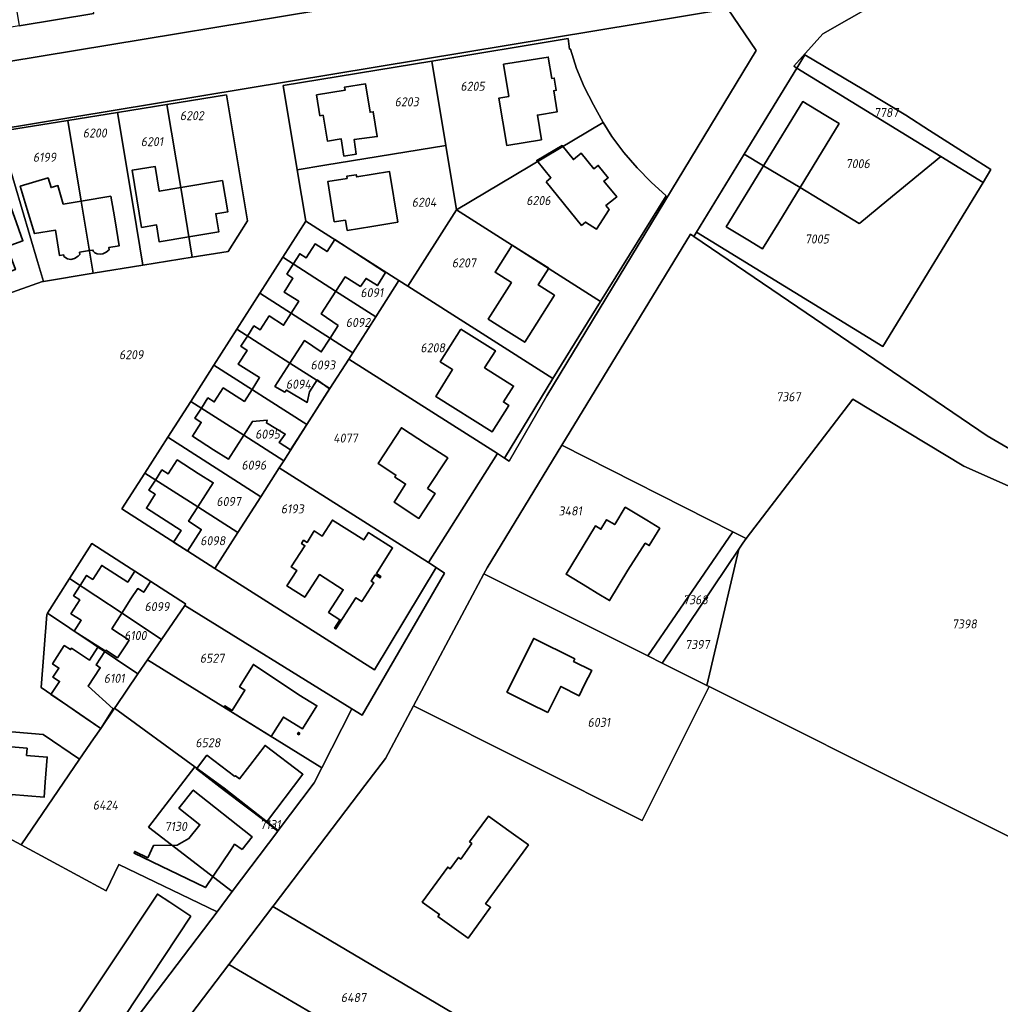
# Model space of a CAD drawing. Extents: x 177930 to 190767, y 381068 to 392034.
# Tile 238 of 256: x 184727 to 184922, y 385963 to 386159. Entities that reach past the tile are written whole.
import ezdxf
from ezdxf.enums import TextEntityAlignment as Align

# ---------------------------------------------------------------- set-up
doc = ezdxf.new("R2010")
doc.units = 0
for name, color, linetype, lineweight in [('B-XX-KG-GRENS_PERCEEL-GV', 150, 'Continuous', 25), ('B-XX-KG-GRENS_PERCEEL-S', 150, 'Continuous', 25), ('B-XX-OG-BEBOUWING-G', 7, 'Continuous', 35)]:
    doc.layers.add(name, color=color, linetype=linetype, lineweight=lineweight)
doc.styles.add('NLCS-ISO', font='NLCS-ISO.ttf', dxfattribs={"height": 1.8})

# ---------------------------------------------------------------- blocks, each defined once
blk = doc.blocks.new('SKG-PERCEELNUMMER-SO')
at = {"layer": 'DefPoints'}
blk.add_point((0, 0), dxfattribs=at)
at = {"style": 'NLCS-ISO', "oblique": 10, "flags": 1}
blk.add_attdef('GEMEENTECODE', text='', height=1.8, dxfattribs=at).set_placement((-0.5, 2.55), align=Align.MIDDLE_RIGHT)
blk.add_attdef('SECTIE', text='', height=1.8, dxfattribs=at).set_placement((0.5, 2.5), align=Align.MIDDLE_LEFT)
at = {"style": 'NLCS-ISO', "oblique": 10}
blk.add_attdef('PERCEELNUMMER', text='', height=1.8, dxfattribs=at).set_placement((0, 0), align=Align.MIDDLE_CENTER)

msp = doc.modelspace()

# ---------------------------------------------------------------- linework, layer by layer
at = {"layer": 'B-XX-KG-GRENS_PERCEEL-GV'}
for points in [[(184720.239, 386197.107), (184721.258, 386190.652), (184722.72, 386181.77), (184724.504, 386170.958), (184726.607, 386158.137), (184741.433, 386160.576), (184735.017, 386199.561), (184732.728, 386199.181)], [(184881.256, 386149.702), (184882.879, 386152.367), (184894.588, 386145.352), (184902.95, 386140.341), (184907.697, 386137.29), (184915.665, 386132.2), (184919.89, 386129.5), (184918.324, 386126.937), (184898.388, 386094.311), (184861.361, 386117.048), (184860.829, 386116.179), (184919.128, 386076.539), (184967.712, 386048.205), (184984.785, 386157.393), (184960.133, 386167.309), (184921.895, 386173.102), (184901.682, 386165.247), (184886.482, 386156.513), (184880.672, 386150.06)], [(184842.762, 386138.899), (184840.824, 386142.397), (184839.018, 386145.967), (184837.447, 386149.647), (184836.259, 386153.466), (184836.061, 386153.449), (184835.829, 386155.566), (184808.672, 386151.088), (184811.463, 386134.319), (184813.593, 386121.518)], [(184811.463, 386134.319), (184808.672, 386151.088), (184779.12, 386146.258), (184781.917, 386129.484), (184787.433, 386130.387)], [(184918.324, 386126.937), (184919.89, 386129.5), (184915.665, 386132.2), (184907.697, 386137.29), (184902.95, 386140.341), (184894.588, 386145.352), (184882.879, 386152.367), (184881.256, 386149.702), (184909.916, 386132.101)], [(184893.671, 386118.766), (184893.793, 386118.866), (184899.2, 386123.304), (184909.916, 386132.101), (184881.256, 386149.702), (184870.82, 386132.574), (184874.645, 386130.241), (184881.922, 386125.943)], [(184756.004, 386142.478), (184758.748, 386125.947), (184761.017, 386112.058), (184768.175, 386113.224), (184772.041, 386119.308), (184767.87, 386144.398)], [(184741.332, 386108.864), (184751.197, 386110.459), (184751.211, 386110.461), (184749.331, 386121.859), (184746.192, 386140.89), (184736.31, 386139.29), (184738.952, 386123.225)], [(184756.004, 386142.478), (184746.192, 386140.89), (184749.331, 386121.859), (184751.211, 386110.461), (184761.017, 386112.058), (184758.748, 386125.947)], [(184736.31, 386139.29), (184722.544, 386137.062), (184730.277, 386111.185), (184731.456, 386107.268), (184741.332, 386108.864), (184738.952, 386123.225)], [(184813.593, 386121.518), (184842.258, 386103.253), (184855.282, 386124.307), (184852.332, 386127.021), (184849.533, 386129.877), (184846.893, 386132.892), (184844.517, 386136.117), (184842.762, 386138.899)], [(184709.918, 386135.018), (184716.599, 386116.181), (184721.088, 386103.629), (184731.236, 386107.226), (184731.456, 386107.268), (184730.277, 386111.185), (184722.544, 386137.062)], [(184811.463, 386134.319), (184787.433, 386130.387), (184781.917, 386129.484), (184783.624, 386119.251), (184802.152, 386107.406), (184803.899, 386106.296), (184813.593, 386121.518)], [(184861.361, 386117.048), (184898.388, 386094.311), (184918.324, 386126.937), (184909.916, 386132.101), (184899.2, 386123.304), (184893.793, 386118.866), (184893.671, 386118.766), (184881.922, 386125.943), (184874.645, 386130.241), (184870.82, 386132.574)], [(184832.783, 386087.937), (184842.258, 386103.253), (184813.593, 386121.518), (184803.899, 386106.296)], [(184783.624, 386119.251), (184779.032, 386112.054), (184789.559, 386105.325), (184797.563, 386100.228), (184802.152, 386107.406)], [(184868.546, 386057.425), (184871.211, 386056.071), (184892.39, 386083.84), (184914.494, 386070.47), (184960.751, 386049.912), (184967.509, 386046.908), (184967.712, 386048.205), (184919.128, 386076.539), (184860.829, 386116.179), (184860.124, 386116.658), (184834.56, 386074.676)], [(184774.484, 386104.936), (184792.974, 386093.051), (184797.563, 386100.228), (184789.559, 386105.325), (184779.032, 386112.054)], [(184792.974, 386093.051), (184792.177, 386091.805), (184821.747, 386072.99), (184823.116, 386072.107), (184832.783, 386087.937), (184803.899, 386106.296), (184802.152, 386107.406), (184797.563, 386100.228)], [(184769.879, 386097.748), (184780.418, 386091.017), (184788.415, 386085.921), (184792.177, 386091.805), (184792.974, 386093.051), (184774.484, 386104.936)], [(184765.333, 386090.596), (184783.841, 386078.761), (184788.415, 386085.921), (184780.418, 386091.017), (184769.879, 386097.748)], [(184788.415, 386085.921), (184783.841, 386078.761), (184779.257, 386071.585), (184778.326, 386070.128), (184808.003, 386051.304), (184821.747, 386072.99), (184792.177, 386091.805)], [(184760.761, 386083.392), (184771.283, 386076.672), (184779.257, 386071.585), (184783.841, 386078.761), (184765.333, 386090.596)], [(184756.207, 386076.28), (184774.673, 386064.42), (184778.326, 386070.128), (184779.257, 386071.585), (184771.283, 386076.672), (184760.761, 386083.392)], [(184957.038, 385979.939), (184967.509, 386046.908), (184960.751, 386049.912), (184914.494, 386070.47), (184892.39, 386083.84), (184871.211, 386056.071), (184870.515, 386055.158), (184869.733, 386053.992), (184863.377, 386026.863), (184863.838, 386026.632)], [(184751.582, 386069.083), (184762.135, 386062.38), (184770.113, 386057.299), (184774.673, 386064.42), (184756.207, 386076.28)], [(184819.056, 386049.068), (184851.648, 386032.739), (184868.546, 386057.425), (184834.56, 386074.676), (184819.684, 386050.246)], [(184770.113, 386057.299), (184762.135, 386062.38), (184751.582, 386069.083), (184747.034, 386061.969), (184765.504, 386050.102)], [(184778.326, 386070.128), (184774.673, 386064.42), (184770.113, 386057.299), (184765.504, 386050.102), (184797.31, 386029.937), (184809.542, 386050.303), (184808.003, 386051.304)], [(184854.525, 386031.297), (184869.733, 386053.992), (184870.515, 386055.158), (184871.211, 386056.071), (184868.546, 386057.425), (184851.648, 386032.739)], [(184759.722, 386043.071), (184741.094, 386055.089), (184736.632, 386048.113), (184747.068, 386041.21), (184754.903, 386036.003), (184759.537, 386042.798)], [(184854.525, 386031.297), (184863.377, 386026.863), (184869.733, 386053.992)], [(184805.048, 386022.779), (184850.509, 386000.012), (184863.838, 386026.632), (184863.377, 386026.863), (184854.525, 386031.297), (184851.648, 386032.739), (184819.056, 386049.068), (184816.778, 386044.793)], [(184752.123, 386031.926), (184754.903, 386036.003), (184747.068, 386041.21), (184736.632, 386048.113), (184732.258, 386041.233), (184750.236, 386029.158)], [(184752.123, 386031.926), (184786.793, 386010.474), (184792.803, 386022.205), (184759.537, 386042.798), (184754.903, 386036.003)], [(184745.806, 386022.675), (184750.236, 386029.158), (184732.258, 386041.233), (184732.115, 386041.007), (184730.998, 386026.472), (184742.827, 386018.315), (184745.579, 386022.343)], [(184767.714, 386006.185), (184778.148, 385998.025), (184785.261, 386007.484), (184786.793, 386010.474), (184752.123, 386031.926), (184750.236, 386029.158), (184745.806, 386022.675), (184745.579, 386022.343), (184761.565, 386010.695), (184767.655, 386006.231)], [(184852.367, 385932.144), (184858.094, 385874.854), (184959.186, 385874.812), (184949.552, 385932.06), (184953.983, 385960.4), (184957.038, 385979.939), (184863.838, 386026.632), (184850.509, 386000.012), (184805.048, 386022.779), (184799.465, 386012.302), (184795.374, 386006.922), (184777.336, 385983.201), (184777.079, 385982.863), (184824.367, 385954.888), (184818.742, 385945.232), (184817.236, 385942.647), (184835.116, 385932.159), (184835.252, 385932.159)], [(184727.003, 385995.126), (184743.945, 385985.996), (184746.454, 385991.219), (184765.98, 385981.84), (184768.989, 385985.843), (184752.354, 385998.641), (184761.565, 386010.695), (184745.579, 386022.343), (184742.827, 386018.315), (184741.396, 386016.218), (184738.633, 386012.17)], [(184738.633, 386012.17), (184731.385, 386017.085), (184720.416, 386018.035), (184699.474, 386019.849), (184698.97, 386013.85), (184698.399, 386006.148), (184704.522, 386007.241), (184727.003, 385995.126)], [(184778.041, 385997.883), (184775.787, 385999.657), (184767.631, 386006.078), (184767.714, 386006.185), (184767.655, 386006.231), (184761.565, 386010.695), (184752.354, 385998.641), (184768.989, 385985.843)], [(184727.003, 385995.126), (184704.522, 386007.241), (184698.399, 386006.148), (184694.918, 386005.526), (184694.849, 386004.193), (184693.851, 385985.044), (184692.266, 385954.6), (184724.611, 385950.611), (184733.73, 385942.587), (184735.242, 385941.256), (184765.98, 385981.84), (184746.454, 385991.219), (184743.945, 385985.996)], [(184775.787, 385999.657), (184778.041, 385997.883), (184778.148, 385998.025), (184767.714, 386006.185), (184767.631, 386006.078)], [(184824.367, 385954.888), (184777.079, 385982.863), (184768.318, 385971.342), (184817.236, 385942.647), (184818.742, 385945.232)], [(184835.116, 385932.159), (184817.236, 385942.647), (184768.318, 385971.342), (184745.416, 385941.224), (184743.024, 385938.51), (184820.204, 385894.87), (184835.252, 385932.159)]]:
    msp.add_lwpolyline(points, close=True, dxfattribs=at)
for points in [[(184296.683, 386016.74), (184321.947, 386023.264), (184417.25, 386047.875), (184652.136, 386125.87), (184745.317, 386141.279), (184867.543, 386161.491), (184901.682, 386165.247), (184905.094, 386186.247), (184874.757, 386175.865), (184648.997, 386138.529), (184647.422, 386138.006), (184637.489, 386134.707), (184606.34, 386124.45), (184594.01, 386120.362), (184581.433, 386116.192), (184571.428, 386112.875), (184561.395, 386109.549), (184548.477, 386105.266), (184413.67, 386060.377), (184345.721, 386042.825), (184287.44, 386027.77)], [(184690.891, 386161.682), (184693.34, 386146.93), (184680.41, 386144.75), (184671.86, 386143.25), (184663.73, 386141.8), (184657.14, 386140.67), (184647.1, 386138.91), (184647.422, 386138.006), (184648.997, 386138.529), (184874.757, 386175.865)], [(184741.433, 386160.576), (184726.607, 386158.137), (184706.297, 386154.796), (184701.232, 386158.444), (184699.855, 386166.883)], [(184745.416, 385941.224), (184768.318, 385971.342), (184777.079, 385982.863), (184777.336, 385983.201), (184795.374, 386006.922), (184799.465, 386012.302), (184805.048, 386022.779), (184816.778, 386044.793), (184819.056, 386049.068), (184819.684, 386050.246), (184834.56, 386074.676), (184860.124, 386116.658), (184860.829, 386116.179), (184861.361, 386117.048), (184870.82, 386132.574), (184881.256, 386149.702), (184880.672, 386150.06), (184886.482, 386156.513), (184901.682, 386165.247)], [(184720.416, 386018.035), (184731.385, 386017.085), (184738.633, 386012.17), (184741.396, 386016.218), (184742.827, 386018.315), (184730.998, 386026.472), (184732.115, 386041.007), (184732.258, 386041.233), (184736.632, 386048.113), (184741.094, 386055.089), (184759.722, 386043.071), (184759.537, 386042.798), (184792.803, 386022.205), (184794.846, 386020.921), (184811.191, 386049.229), (184809.542, 386050.303), (184797.31, 386029.937), (184765.504, 386050.102), (184747.034, 386061.969), (184751.582, 386069.083), (184756.207, 386076.28), (184760.761, 386083.392), (184765.333, 386090.596), (184769.879, 386097.748), (184774.484, 386104.936), (184779.032, 386112.054), (184783.624, 386119.251), (184781.917, 386129.484), (184779.12, 386146.258), (184808.672, 386151.088), (184835.829, 386155.566), (184836.061, 386153.449), (184836.259, 386153.466), (184837.447, 386149.647), (184839.018, 386145.967), (184840.824, 386142.397), (184842.762, 386138.899), (184844.517, 386136.117), (184846.893, 386132.892), (184849.533, 386129.877), (184852.332, 386127.021), (184855.282, 386124.307), (184842.258, 386103.253), (184832.783, 386087.937), (184823.116, 386072.107), (184824.052, 386071.504), (184831.546, 386084.482), (184873.177, 386153.17), (184867.543, 386161.491), (184745.317, 386141.279), (184652.136, 386125.87)], [(184867.543, 386161.491), (184873.177, 386153.17), (184831.546, 386084.482), (184824.052, 386071.504), (184823.116, 386072.107), (184821.747, 386072.99), (184808.003, 386051.304), (184809.542, 386050.303), (184811.191, 386049.229), (184794.846, 386020.921), (184792.803, 386022.205), (184786.793, 386010.474), (184785.261, 386007.484), (184778.148, 385998.025), (184778.041, 385997.883), (184768.989, 385985.843), (184765.98, 385981.84), (184735.242, 385941.256)], [(184722.544, 386137.062), (184736.31, 386139.29), (184746.192, 386140.89), (184756.004, 386142.478), (184767.87, 386144.398), (184772.041, 386119.308), (184768.175, 386113.224), (184761.017, 386112.058), (184751.211, 386110.461), (184751.197, 386110.459), (184741.332, 386108.864), (184731.456, 386107.268), (184731.236, 386107.226), (184721.088, 386103.629)]]:
    msp.add_lwpolyline(points, dxfattribs=at)
at = {"layer": 'B-XX-OG-BEBOUWING-G'}
for points in [[(184824.014, 386144.055), (184822.035, 386143.728), (184823.58, 386134.313), (184830.489, 386135.44), (184829.693, 386140.356), (184833.641, 386141.003), (184832.953, 386145.197), (184833.447, 386145.278), (184833.047, 386147.715), (184832.553, 386147.636), (184831.858, 386151.878), (184822.949, 386150.45)], [(184791.208, 386132.172), (184793.617, 386132.562), (184793.237, 386135.47), (184797.826, 386136.071), (184797.036, 386141.008), (184796.394, 386140.906), (184795.486, 386146.584), (184791.351, 386145.922), (184791.444, 386145.283), (184785.755, 386144.351), (184786.432, 386140.216), (184787.073, 386140.321), (184787.915, 386135.179), (184790.649, 386135.627)], [(184871.521, 386115.512), (184874.455, 386113.717), (184877.678, 386118.994), (184889.682, 386138.647), (184886.729, 386140.449), (184882.461, 386143.052), (184867.249, 386118.119)], [(184831.4, 386127.099), (184838.465, 386118.395), (184839.277, 386119.043), (184841.472, 386117.65), (184843.944, 386121.545), (184843.318, 386122.341), (184845.163, 386123.833), (184845.452, 386124.067), (184842.919, 386127.203), (184843.772, 386127.894), (184841.796, 386130.325), (184840.942, 386129.631), (184838.399, 386132.759), (184836.847, 386131.498), (184834.616, 386134.265), (184829.566, 386131.341), (184832.371, 386127.886)], [(184791.525, 386119.471), (184791.849, 386117.396), (184796.784, 386118.2), (184801.921, 386119.071), (184800.279, 386129.113), (184793.741, 386128.044), (184793.669, 386128.487), (184791.759, 386128.175), (184791.831, 386127.732), (184787.978, 386127.102), (184789.277, 386119.12)], [(184824.693, 386114.449), (184821.283, 386109.081), (184824.516, 386107.027), (184819.899, 386099.76), (184822.943, 386097.825), (184827.173, 386095.16), (184833.067, 386104.513), (184829.855, 386106.568), (184831.931, 386109.859), (184827.703, 386112.527)], [(184814.466, 386097.775), (184810.352, 386091.255), (184812.824, 386089.696), (184809.465, 386084.366), (184820.666, 386077.307), (184823.999, 386082.595), (184822.94, 386083.264), (184824.941, 386086.428), (184819.187, 386090.06), (184821.328, 386093.445)], [(184807.853, 386066.038), (184811.84, 386072.129), (184807.65, 386074.871), (184802.634, 386078.15), (184797.982, 386071.043), (184801.557, 386068.703), (184801.312, 386068.329), (184802.76, 386067.38), (184803.452, 386066.927), (184801.206, 386063.314), (184806.126, 386060.093), (184809.368, 386065.047)], [(184841.557, 386045.22), (184844.03, 386043.744), (184847.698, 386049.775), (184851.131, 386055.168), (184851.92, 386054.688), (184854.022, 386058.144), (184851.429, 386059.719), (184847.158, 386062.315), (184845.064, 386058.87), (184843.456, 386059.821), (184842.334, 386057.941), (184841.232, 386058.611), (184835.378, 386048.98), (184839.651, 386046.382)], [(184796.672, 386056.895), (184796.079, 386057.287), (184795.139, 386055.811), (184788.925, 386059.768), (184786.902, 386056.589), (184785.317, 386057.598), (184783.867, 386055.322), (184783.193, 386055.751), (184782.769, 386055.085), (184783.431, 386054.663), (184780.742, 386050.433), (184781.814, 386049.752), (184779.852, 386046.674), (184783.426, 386044.402), (184786.319, 386048.914), (184791.076, 386045.885), (184788.166, 386041.384), (184790.391, 386039.944), (184789.332, 386038.276), (184789.609, 386038.098), (184793.583, 386044.321), (184794.765, 386043.538), (184797.135, 386047.285), (184796.643, 386047.605), (184797.45, 386048.861), (184798.391, 386048.267), (184798.564, 386048.535), (184797.658, 386049.126), (184800.892, 386054.212)], [(184831.755, 386021.455), (184834.353, 386026.651), (184837.995, 386024.815), (184839.073, 386027.017), (184840.487, 386029.844), (184836.872, 386031.653), (184837.119, 386032.147), (184828.965, 386036.226), (184823.612, 386025.527), (184828.083, 386023.29)], [(184778.445, 386019.428), (184779.159, 386020.564), (184782.963, 386018.218), (184785.825, 386022.806), (184782.224, 386025.017), (184773.208, 386031.035), (184770.45, 386026.573), (184771.497, 386025.926), (184768.994, 386021.878), (184767.514, 386022.793), (184767.345, 386022.52), (184776.743, 386016.718)], [(184782.409, 386017.34), (184782.151, 386017.498), (184781.976, 386017.21), (184782.235, 386017.053)], [(184728.211, 386014.41), (184724.218, 386014.741), (184724.093, 386013.226), (184721.707, 386013.424), (184717.63, 386013.761), (184717.217, 386008.778), (184716.78, 386004.382), (184724.959, 386003.67), (184725.096, 386005.184), (184731.555, 386004.601), (184731.78, 386007.61), (184732.192, 386012.593), (184728.088, 386012.933)], [(184769.529, 386008.715), (184763.948, 386012.964), (184761.878, 386010.245), (184767.472, 386005.987), (184775.787, 385999.657), (184783.037, 386009.182), (184775.516, 386014.916), (184772.485, 386010.94), (184770.464, 386008.3), (184769.668, 386008.9)], [(184770.988, 385994.227), (184772.967, 385996.722), (184761.23, 386006.031), (184758.384, 386002.443), (184762.552, 385999.137), (184760.365, 385996.379), (184758.04, 385995.057), (184753.359, 385995.038), (184752.17, 385992.581), (184749.613, 385993.818), (184749.465, 385993.512), (184763.658, 385986.643), (184768.626, 385994.017), (184768.77, 385994.231), (184769.461, 385995.256)], [(184816.205, 385995.724), (184816.644, 385995.392), (184814.434, 385992.323), (184813.997, 385992.637), (184812.34, 385990.38), (184811.852, 385990.719), (184806.783, 385983.767), (184810.191, 385981.303), (184809.91, 385980.916), (184815.899, 385976.567), (184818.837, 385980.613), (184820.372, 385982.715), (184819.394, 385983.427), (184827.9, 385995.118), (184824.018, 385997.91), (184819.99, 386000.872)], [(184760.758, 385980.962), (184756.58, 385983.72), (184754.101, 385985.357), (184744.136, 385970.267), (184738.927, 385962.524), (184738.106, 385961.28), (184740.662, 385959.603), (184744.84, 385956.846)]]:
    msp.add_lwpolyline(points, close=True, dxfattribs=at)
for points in [[(184758.753, 386125.916), (184754.473, 386125.198), (184753.645, 386130.139), (184749.11, 386129.413), (184750.971, 386118.003), (184753.93, 386118.493), (184754.487, 386115.129), (184760.357, 386116.101)], [(184738.952, 386123.225), (184735.392, 386122.637), (184734.304, 386126.309), (184732.961, 386125.909), (184732.376, 386127.862), (184726.829, 386126.203), (184728.22, 386121.564), (184729.65, 386116.773), (184733.833, 386117.46), (184734.638, 386112.398), (184735.481, 386112.536), (184735.503, 386112.24), (184735.674, 386112.064), (184736.243, 386111.731), (184736.856, 386111.641), (184737.606, 386111.791), (184738.319, 386112.265), (184738.684, 386112.616), (184738.64, 386113.055), (184740.584, 386113.375)], [(184760.357, 386116.101), (184766.306, 386117.086), (184765.704, 386120.727), (184768.089, 386121.095), (184767.048, 386127.307), (184758.753, 386125.916)], [(184719.736, 386107.41), (184725.855, 386109.595), (184724.631, 386113.023), (184724.207, 386114.21), (184727.362, 386115.337), (184725.68, 386120.045), (184723.99, 386124.785), (184719.363, 386123.138), (184719.456, 386122.876), (184714.816, 386121.208)], [(184744.872, 386124.203), (184738.952, 386123.225)], [(184745.376, 386121.234), (184744.872, 386124.203)], [(184740.584, 386113.375), (184741.29, 386113.491), (184741.39, 386113.184), (184741.655, 386112.971), (184742.119, 386112.76), (184742.811, 386112.66), (184743.247, 386112.724), (184743.902, 386113.075), (184744.509, 386113.543), (184744.46, 386114.007), (184746.517, 386114.349), (184745.707, 386119.283), (184745.376, 386121.234)], [(184789.593, 386105.304), (184791.421, 386108.158), (184794.489, 386106.25), (184795.625, 386107.855), (184797.86, 386106.416), (184799.468, 386109.041), (184793.593, 386112.895), (184789.372, 386115.575), (184787.856, 386113.187), (184785.463, 386114.717), (184783.68, 386111.929), (184782.428, 386112.747), (184781.134, 386110.71)], [(184781.134, 386110.71), (184779.856, 386108.699), (184781.07, 386107.872), (184779.341, 386105.113), (184782.222, 386103.308), (184780.714, 386100.931)], [(184790.044, 386098.51), (184786.689, 386100.771), (184789.593, 386105.304)], [(184780.714, 386100.931), (184779.199, 386098.543), (184776.345, 386100.389), (184774.538, 386097.598), (184773.294, 386098.414), (184772.008, 386096.388)], [(184788.439, 386095.966), (184790.044, 386098.51)], [(184772.008, 386096.388), (184770.721, 386094.359), (184771.933, 386093.535), (184770.201, 386090.77), (184774.438, 386088.116), (184772.924, 386085.742)], [(184780.457, 386090.992), (184783.334, 386095.464), (184786.704, 386093.217), (184788.323, 386095.783), (184788.439, 386095.966)], [(184783.814, 386078.779), (184788.361, 386085.907), (184785.881, 386087.641), (184784.326, 386085.285), (184783.906, 386083.187), (184779.77, 386085.615), (184779.47, 386085.227), (184777.488, 386086.376), (184780.457, 386090.992)], [(184772.924, 386085.742), (184771.409, 386083.365), (184767.192, 386086.052), (184765.423, 386083.275), (184764.152, 386084.059), (184762.868, 386082.046)], [(184762.868, 386082.046), (184761.583, 386080.03), (184762.843, 386079.206), (184761.067, 386076.434), (184765.276, 386073.736), (184768.217, 386071.872), (184771.283, 386076.672)], [(184771.283, 386076.672), (184773.014, 386079.391), (184775.931, 386079.651), (184775.78, 386079.098), (184779.534, 386076.864), (184778.307, 386075.207), (184780.595, 386073.733), (184783.814, 386078.779)], [(184762.136, 386062.38), (184765.21, 386067.178), (184762.24, 386069.024), (184758.045, 386071.744), (184756.259, 386068.99), (184755.004, 386069.753), (184753.712, 386067.73)], [(184753.712, 386067.73), (184752.424, 386065.713), (184753.676, 386064.901), (184751.912, 386062.113), (184758.813, 386057.719), (184757.309, 386055.357)], [(184760.092, 386053.585), (184762.778, 386057.803), (184762.828, 386057.903), (184760.302, 386059.517), (184762.136, 386062.38)], [(184757.309, 386055.357), (184760.019, 386053.632)], [(184760.019, 386053.632), (184760.092, 386053.585)], [(184749.596, 386049.574), (184748.218, 386047.428), (184743.043, 386050.751), (184741.254, 386047.965), (184740.019, 386048.763), (184738.725, 386046.728)], [(184752.605, 386047.655), (184749.596, 386049.574)], [(184738.725, 386046.728), (184737.446, 386044.717), (184738.67, 386043.892), (184736.91, 386041.123), (184738.944, 386039.83), (184737.565, 386037.661), (184743.731, 386033.739), (184743.817, 386033.874), (184746.151, 386032.355), (184747.776, 386034.773), (184748.458, 386035.843), (184745.053, 386038.101), (184747.029, 386041.236)], [(184747.029, 386041.236), (184748.846, 386044.121), (184750.199, 386046.135), (184751.384, 386045.407), (184752.756, 386047.559)], [(184752.756, 386047.559), (184752.605, 386047.655)], [(184738.685, 386021.157), (184739.749, 386020.423), (184742.827, 386018.315), (184745.281, 386022.183), (184740.325, 386026.748), (184742.737, 386030.374), (184741.917, 386030.951), (184743.636, 386033.604), (184742.256, 386034.502), (184740.581, 386031.868), (184737.012, 386034.248), (184736.838, 386033.988), (184735.565, 386034.789), (184733.247, 386031.143), (184734.514, 386030.328), (184733.472, 386028.702)], [(184733.472, 386028.702), (184733.327, 386028.475), (184734.637, 386027.648), (184732.909, 386025.047)], [(184732.909, 386025.047), (184735.439, 386023.396), (184738.685, 386021.157)]]:
    msp.add_lwpolyline(points, dxfattribs=at)

# ---------------------------------------------------------------- block references
at = {"layer": 'B-XX-KG-GRENS_PERCEEL-S'}
for p, values in [((184816.797, 386146.094), {'PERCEELNUMMER': '6205'}), ((184803.699, 386142.992), {'PERCEELNUMMER': '6203'}), ((184760.96, 386140.234), {'PERCEELNUMMER': '6202'}), ((184899.05, 386140.863), {'PERCEELNUMMER': '7787'}), ((184741.659, 386136.788), {'PERCEELNUMMER': '6200'}), ((184753.033, 386135.064), {'PERCEELNUMMER': '6201'}), ((184731.664, 386131.962), {'PERCEELNUMMER': '6199'}), ((184893.401, 386130.682), {'PERCEELNUMMER': '7006'}), ((184807.146, 386123.001), {'PERCEELNUMMER': '6204'}), ((184829.894, 386123.346), {'PERCEELNUMMER': '6206'}), ((184885.275, 386115.695), {'PERCEELNUMMER': '7005'}), ((184815.074, 386110.938), {'PERCEELNUMMER': '6207'}), ((184796.761, 386105.015), {'PERCEELNUMMER': '6091'}), ((184794.009, 386099.089), {'PERCEELNUMMER': '6092'}), ((184808.869, 386094.049), {'PERCEELNUMMER': '6208'}), ((184748.897, 386092.67), {'PERCEELNUMMER': '6209'}), ((184787.025, 386090.623), {'PERCEELNUMMER': '6093'}), ((184782.157, 386086.813), {'PERCEELNUMMER': '6094'}), ((184879.603, 386084.297), {'PERCEELNUMMER': '7367'}), ((184776.019, 386076.865), {'PERCEELNUMMER': '6095'}), ((184791.501, 386076.089), {'PERCEELNUMMER': '4077'}), ((184773.293, 386070.699), {'PERCEELNUMMER': '6096'}), ((184768.282, 386063.46), {'PERCEELNUMMER': '6097'}), ((184780.951, 386061.994), {'PERCEELNUMMER': '6193'}), ((184836.213, 386061.581), {'PERCEELNUMMER': '3481'}), ((184765.123, 386055.656), {'PERCEELNUMMER': '6098'}), ((184861.123, 386043.905), {'PERCEELNUMMER': '7368'}), ((184754.026, 386042.54), {'PERCEELNUMMER': '6099'}), ((184914.605, 386039.095), {'PERCEELNUMMER': '7398'}), ((184749.717, 386036.791), {'PERCEELNUMMER': '6100'}), ((184861.499, 386035.01), {'PERCEELNUMMER': '7397'}), ((184764.986, 386032.276), {'PERCEELNUMMER': '6527'}), ((184745.522, 386028.278), {'PERCEELNUMMER': '6101'}), ((184841.919, 386019.512), {'PERCEELNUMMER': '6031'}), ((184764.141, 386015.459), {'PERCEELNUMMER': '6528'}), ((184743.761, 386003.046), {'PERCEELNUMMER': '6424'}), ((184757.764, 385998.817), {'PERCEELNUMMER': '7130'}), ((184776.54, 385999.174), {'PERCEELNUMMER': '7131'}), ((184793.104, 385964.754), {'PERCEELNUMMER': '6487'})]:
    msp.add_blockref('SKG-PERCEELNUMMER-SO', p, dxfattribs=at).add_auto_attribs(values)

doc.saveas('drawing.dxf')
